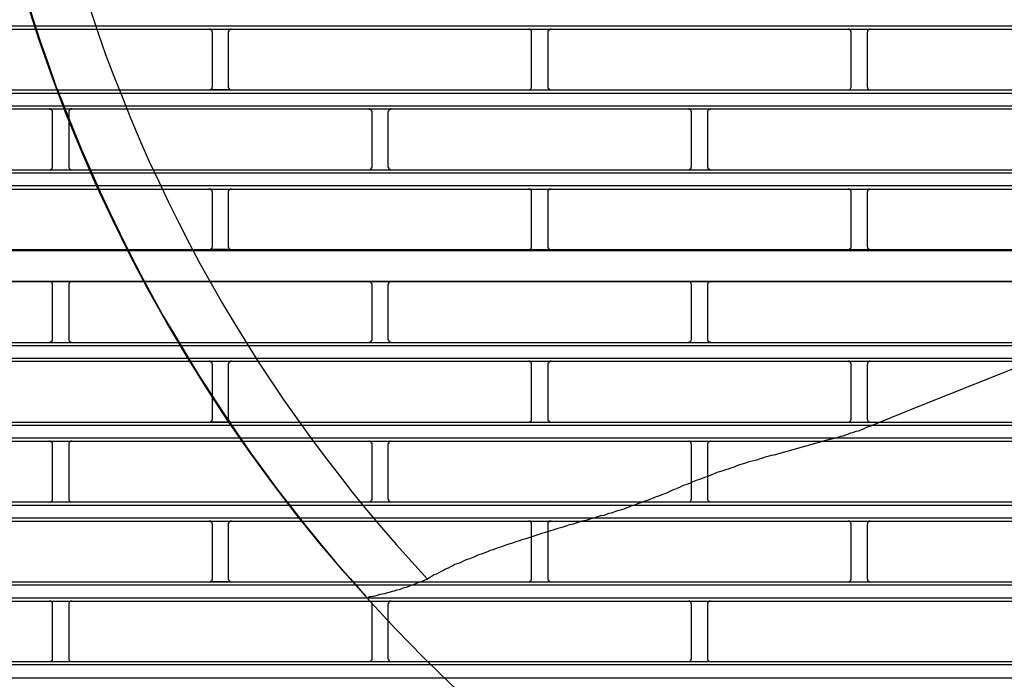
# Model space of a CAD drawing. Header units: millimetres. Extents: x 50532 to 99257, y 49161 to 61325.
# Tile 71 of 256: x 75031 to 75086, y 51779 to 51816. Entities that reach past the tile are written whole.
import ezdxf

# ---------------------------------------------------------------- set-up
doc = ezdxf.new("R2010")
doc.units = ezdxf.units.MM
doc.layers.add('AQUAREA', color=7, linetype='Continuous')

# ---------------------------------------------------------------- blocks, each defined once
blk = doc.blocks.new('SPLIT')
at = {"layer": 'AQUAREA'}
for points in [[(24364.59, -712.46), (24365.64, -715.89), (24366.75, -719.25), (24367.95, -722.68), (24369.14, -726.04), (24370.47, -729.4), (24371.8, -732.76), (24373.13, -736.05), (24374.6, -739.34), (24376.07, -742.63), (24377.54, -745.85), (24379.15, -749.14), (24380.69, -752.29), (24382.37, -755.51), (24384.05, -758.66), (24385.8, -761.81), (24387.62, -764.89), (24389.44, -767.97), (24391.33, -771.05), (24393.29, -774.06), (24395.25, -777.07), (24397.28, -780.08), (24399.3, -783.02), (24401.4, -785.89), (24403.5, -788.76), (24405.75, -791.63), (24407.92, -794.43), (24410.23, -797.23), (24412.54, -800.03), (24414.85, -802.69), (24417.23, -805.42)], [(24374.6, -714.56), (24375.72, -717.99), (24376.9, -721.28), (24378.17, -724.64), (24379.5, -728), (24380.83, -731.29), (24382.23, -734.58), (24383.63, -737.8), (24385.17, -741.02), (24386.64, -744.24), (24388.25, -747.46), (24389.85, -750.61), (24391.54, -753.76), (24393.29, -756.84), (24395.04, -759.99), (24396.85, -763), (24398.75, -766.08), (24400.64, -769.09), (24402.6, -772.03), (24404.55, -774.97), (24406.65, -777.91), (24408.69, -780.78), (24410.85, -783.65), (24413.03, -786.45), (24415.2, -789.25), (24417.44, -792.05), (24419.75, -794.78), (24422.05, -797.44), (24424.44, -800.1), (24426.89, -802.76)], [(24308.59, -716.87), (24877.69, -716.87)], [(24308.59, -717.36), (24877.69, -717.36)], [(24393.5, -717.85), (24393.5, -717.85), (24393.5, -717.78), (24393.43, -717.78), (24393.43, -717.71), (24393.43, -717.64), (24393.43, -717.57), (24393.35, -717.57), (24393.35, -717.5), (24393.29, -717.5), (24393.29, -717.43), (24393.22, -717.43), (24393.15, -717.43), (24393.15, -717.36), (24393.08, -717.36), (24393, -717.36)], [(24393.5, -717.36), (24395.95, -717.36)], [(24393.5, -726.32), (24393.5, -717.85)], [(24396.44, -717.36), (24396.44, -717.36), (24396.37, -717.36), (24396.3, -717.36), (24396.3, -717.43), (24396.23, -717.43), (24396.15, -717.43), (24396.15, -717.5), (24396.09, -717.5), (24396.09, -717.57), (24396.02, -717.57), (24396.02, -717.64), (24396.02, -717.71), (24395.95, -717.71), (24395.95, -717.78), (24395.95, -717.85)], [(24395.95, -717.85), (24395.95, -726.32)], [(24443.05, -717.85), (24443.05, -717.85), (24443.05, -717.78), (24443.05, -717.71), (24443.05, -717.64), (24442.99, -717.64), (24442.99, -717.57), (24442.92, -717.5), (24442.85, -717.5), (24442.85, -717.43), (24442.78, -717.43), (24442.7, -717.43), (24442.7, -717.36), (24442.64, -717.36), (24442.57, -717.36)], [(24443.05, -726.32), (24443.05, -717.85)], [(24446.07, -717.36), (24446.07, -717.36), (24446, -717.36), (24445.93, -717.36), (24445.93, -717.43), (24445.85, -717.43), (24445.79, -717.43), (24445.79, -717.5), (24445.72, -717.5), (24445.72, -717.57), (24445.65, -717.57), (24445.65, -717.64), (24445.58, -717.64), (24445.58, -717.71), (24445.58, -717.78), (24445.58, -717.85)], [(24445.58, -717.85), (24445.58, -726.32)], [(24492.69, -717.85), (24492.69, -717.85), (24492.69, -717.78), (24492.69, -717.71), (24492.62, -717.71), (24492.62, -717.64), (24492.62, -717.57), (24492.55, -717.57), (24492.55, -717.5), (24492.48, -717.5), (24492.48, -717.43), (24492.4, -717.43), (24492.34, -717.43), (24492.34, -717.36), (24492.27, -717.36), (24492.2, -717.36)], [(24492.69, -726.32), (24492.69, -717.85)], [(24495.63, -717.36), (24495.63, -717.36), (24495.55, -717.36), (24495.49, -717.36), (24495.49, -717.43), (24495.42, -717.43), (24495.35, -717.43), (24495.35, -717.5), (24495.28, -717.5), (24495.28, -717.57), (24495.2, -717.64), (24495.2, -717.71), (24495.2, -717.78), (24495.14, -717.78), (24495.14, -717.85)], [(24495.14, -717.85), (24495.14, -726.32)], [(24308.59, -726.81), (24877.69, -726.81)], [(24308.59, -727.3), (24877.69, -727.3)], [(24393, -726.81), (24393, -726.81), (24393.08, -726.81), (24393.15, -726.81), (24393.15, -726.74), (24393.22, -726.74), (24393.29, -726.74), (24393.29, -726.67), (24393.35, -726.67), (24393.35, -726.6), (24393.43, -726.6), (24393.43, -726.53), (24393.43, -726.46), (24393.43, -726.39), (24393.5, -726.39), (24393.5, -726.32)], [(24395.95, -726.81), (24393.5, -726.81)], [(24395.95, -726.32), (24395.95, -726.32), (24395.95, -726.39), (24395.95, -726.46), (24396.02, -726.46), (24396.02, -726.53), (24396.02, -726.6), (24396.09, -726.6), (24396.09, -726.67), (24396.15, -726.67), (24396.15, -726.74), (24396.23, -726.74), (24396.3, -726.74), (24396.3, -726.81), (24396.37, -726.81), (24396.44, -726.81)], [(24442.57, -726.81), (24442.57, -726.81), (24442.64, -726.81), (24442.7, -726.81), (24442.7, -726.74), (24442.78, -726.74), (24442.85, -726.74), (24442.85, -726.67), (24442.92, -726.67), (24442.99, -726.6), (24442.99, -726.53), (24443.05, -726.53), (24443.05, -726.46), (24443.05, -726.39), (24443.05, -726.32)], [(24445.58, -726.32), (24445.58, -726.32), (24445.58, -726.39), (24445.58, -726.46), (24445.58, -726.53), (24445.65, -726.53), (24445.65, -726.6), (24445.72, -726.6), (24445.72, -726.67), (24445.79, -726.67), (24445.79, -726.74), (24445.85, -726.74), (24445.93, -726.74), (24445.93, -726.81), (24446, -726.81), (24446.07, -726.81)], [(24492.2, -726.81), (24492.2, -726.81), (24492.27, -726.81), (24492.34, -726.81), (24492.34, -726.74), (24492.4, -726.74), (24492.48, -726.74), (24492.48, -726.67), (24492.55, -726.67), (24492.55, -726.6), (24492.62, -726.6), (24492.62, -726.53), (24492.62, -726.46), (24492.69, -726.46), (24492.69, -726.39), (24492.69, -726.32)], [(24495.14, -726.32), (24495.14, -726.32), (24495.14, -726.39), (24495.2, -726.39), (24495.2, -726.46), (24495.2, -726.53), (24495.28, -726.6), (24495.28, -726.67), (24495.35, -726.67), (24495.35, -726.74), (24495.42, -726.74), (24495.49, -726.74), (24495.49, -726.81), (24495.55, -726.81), (24495.63, -726.81)], [(24308.59, -729.26), (24877.69, -729.26)], [(24308.59, -729.75), (24877.69, -729.75)], [(24368.65, -730.24), (24368.65, -730.24), (24368.65, -730.17), (24368.65, -730.1), (24368.65, -730.03), (24368.58, -730.03), (24368.58, -729.96), (24368.5, -729.96), (24368.5, -729.89), (24368.44, -729.89), (24368.44, -729.82), (24368.37, -729.82), (24368.3, -729.82), (24368.3, -729.75), (24368.23, -729.75), (24368.15, -729.75)], [(24368.65, -738.71), (24368.65, -730.24)], [(24371.65, -729.75), (24371.65, -729.75), (24371.59, -729.75), (24371.52, -729.75), (24371.52, -729.82), (24371.45, -729.82), (24371.38, -729.82), (24371.38, -729.89), (24371.3, -729.89), (24371.3, -729.96), (24371.24, -729.96), (24371.24, -730.03), (24371.17, -730.03), (24371.17, -730.1), (24371.17, -730.17), (24371.17, -730.24)], [(24371.17, -730.24), (24371.17, -738.71)], [(24418.28, -730.24), (24418.28, -730.24), (24418.28, -730.17), (24418.28, -730.1), (24418.2, -730.1), (24418.2, -730.03), (24418.2, -729.96), (24418.14, -729.96), (24418.14, -729.89), (24418.07, -729.89), (24418.07, -729.82), (24418, -729.82), (24417.93, -729.82), (24417.85, -729.82), (24417.85, -729.75), (24417.79, -729.75)], [(24418.28, -738.71), (24418.28, -730.24)], [(24421.22, -729.75), (24421.22, -729.75), (24421.15, -729.75), (24421.15, -729.82), (24421.08, -729.82), (24421, -729.82), (24421, -729.89), (24420.94, -729.89), (24420.87, -729.89), (24420.87, -729.96), (24420.87, -730.03), (24420.8, -730.03), (24420.8, -730.1), (24420.8, -730.17), (24420.73, -730.17), (24420.73, -730.24)], [(24420.73, -730.24), (24420.73, -738.71)], [(24467.9, -730.24), (24467.9, -730.24), (24467.9, -730.17), (24467.84, -730.17), (24467.84, -730.1), (24467.84, -730.03), (24467.77, -729.96), (24467.77, -729.89), (24467.7, -729.89), (24467.63, -729.82), (24467.55, -729.82), (24467.49, -729.82), (24467.49, -729.75), (24467.42, -729.75)], [(24467.9, -738.71), (24467.9, -730.24)], [(24470.85, -729.75), (24470.85, -729.75), (24470.78, -729.75), (24470.78, -729.82), (24470.7, -729.82), (24470.64, -729.82), (24470.57, -729.82), (24470.57, -729.89), (24470.5, -729.89), (24470.5, -729.96), (24470.43, -729.96), (24470.43, -730.03), (24470.43, -730.1), (24470.35, -730.1), (24470.35, -730.17), (24470.35, -730.24)], [(24470.35, -730.24), (24470.35, -738.71)], [(24308.59, -739.2), (24877.69, -739.2)], [(24308.59, -739.69), (24877.69, -739.69)], [(24368.15, -739.2), (24368.15, -739.2), (24368.23, -739.2), (24368.3, -739.2), (24368.37, -739.2), (24368.37, -739.13), (24368.44, -739.13), (24368.5, -739.13), (24368.5, -739.06), (24368.58, -739.06), (24368.58, -738.99), (24368.58, -738.92), (24368.65, -738.92), (24368.65, -738.85), (24368.65, -738.78), (24368.65, -738.71)], [(24371.17, -738.71), (24371.17, -738.71), (24371.17, -738.78), (24371.17, -738.85), (24371.17, -738.92), (24371.24, -738.92), (24371.24, -738.99), (24371.24, -739.06), (24371.3, -739.06), (24371.38, -739.13), (24371.45, -739.13), (24371.45, -739.2), (24371.52, -739.2), (24371.59, -739.2), (24371.65, -739.2)], [(24417.79, -739.2), (24417.79, -739.2), (24417.85, -739.2), (24417.93, -739.2), (24418, -739.13), (24418.07, -739.13), (24418.07, -739.06), (24418.14, -739.06), (24418.14, -738.99), (24418.2, -738.99), (24418.2, -738.92), (24418.28, -738.85), (24418.28, -738.78), (24418.28, -738.71)], [(24420.73, -738.71), (24420.73, -738.71), (24420.73, -738.78), (24420.8, -738.78), (24420.8, -738.85), (24420.8, -738.92), (24420.8, -738.99), (24420.87, -738.99), (24420.87, -739.06), (24420.94, -739.06), (24420.94, -739.13), (24421, -739.13), (24421.08, -739.13), (24421.08, -739.2), (24421.15, -739.2), (24421.22, -739.2)], [(24467.42, -739.2), (24467.42, -739.2), (24467.49, -739.2), (24467.55, -739.2), (24467.55, -739.13), (24467.63, -739.13), (24467.7, -739.13), (24467.7, -739.06), (24467.77, -739.06), (24467.77, -738.99), (24467.84, -738.99), (24467.84, -738.92), (24467.84, -738.85), (24467.84, -738.78), (24467.9, -738.78), (24467.9, -738.71)], [(24470.35, -738.71), (24470.35, -738.71), (24470.35, -738.78), (24470.35, -738.85), (24470.43, -738.85), (24470.43, -738.92), (24470.43, -738.99), (24470.5, -738.99), (24470.5, -739.06), (24470.57, -739.06), (24470.57, -739.13), (24470.64, -739.13), (24470.7, -739.13), (24470.7, -739.2), (24470.78, -739.2), (24470.85, -739.2)], [(24308.59, -741.65), (24877.69, -741.65)], [(24308.59, -742.21), (24877.69, -742.21)], [(24393.5, -742.7), (24393.5, -742.63), (24393.5, -742.56), (24393.43, -742.56), (24393.43, -742.49), (24393.43, -742.42), (24393.35, -742.42), (24393.35, -742.35), (24393.29, -742.35), (24393.29, -742.28), (24393.22, -742.28), (24393.22, -742.21), (24393.15, -742.21), (24393.08, -742.21), (24393, -742.21)], [(24393.5, -742.21), (24395.95, -742.21)], [(24393.5, -751.1), (24393.5, -742.7)], [(24396.44, -742.21), (24396.44, -742.21), (24396.37, -742.21), (24396.3, -742.21), (24396.23, -742.21), (24396.23, -742.28), (24396.15, -742.28), (24396.09, -742.28), (24396.09, -742.35), (24396.02, -742.35), (24396.02, -742.42), (24396.02, -742.49), (24395.95, -742.49), (24395.95, -742.56), (24395.95, -742.63), (24395.95, -742.7)], [(24395.95, -742.7), (24395.95, -751.1)], [(24443.05, -742.7), (24443.05, -742.63), (24443.05, -742.56), (24443.05, -742.49), (24443.05, -742.42), (24442.99, -742.42), (24442.99, -742.35), (24442.92, -742.35), (24442.92, -742.28), (24442.85, -742.28), (24442.85, -742.21), (24442.78, -742.21), (24442.7, -742.21), (24442.64, -742.21), (24442.57, -742.21)], [(24443.05, -751.1), (24443.05, -742.7)], [(24446.07, -742.21), (24446.07, -742.21), (24446, -742.21), (24445.93, -742.21), (24445.85, -742.21), (24445.79, -742.21), (24445.79, -742.28), (24445.72, -742.28), (24445.72, -742.35), (24445.65, -742.35), (24445.65, -742.42), (24445.58, -742.42), (24445.58, -742.49), (24445.58, -742.56), (24445.58, -742.63), (24445.58, -742.7)], [(24445.58, -742.7), (24445.58, -751.1)], [(24492.69, -742.7), (24492.69, -742.63), (24492.69, -742.56), (24492.69, -742.49), (24492.62, -742.49), (24492.62, -742.42), (24492.62, -742.35), (24492.55, -742.35), (24492.55, -742.28), (24492.48, -742.28), (24492.4, -742.21), (24492.34, -742.21), (24492.27, -742.21), (24492.2, -742.21)], [(24492.69, -751.1), (24492.69, -742.7)], [(24495.63, -742.21), (24495.63, -742.21), (24495.55, -742.21), (24495.49, -742.21), (24495.42, -742.21), (24495.42, -742.28), (24495.35, -742.28), (24495.35, -742.35), (24495.28, -742.35), (24495.28, -742.42), (24495.2, -742.42), (24495.2, -742.49), (24495.2, -742.56), (24495.14, -742.63), (24495.14, -742.7)], [(24495.14, -742.7), (24495.14, -751.1)], [(24308.59, -751.59), (24877.69, -751.59)], [(24308.59, -751.73), (24877.69, -751.73)], [(24393, -751.59), (24393, -751.59), (24393.08, -751.59), (24393.15, -751.59), (24393.22, -751.52), (24393.29, -751.52), (24393.29, -751.45), (24393.35, -751.45), (24393.35, -751.38), (24393.43, -751.38), (24393.43, -751.31), (24393.43, -751.24), (24393.5, -751.17), (24393.5, -751.1)], [(24395.95, -751.59), (24393.5, -751.59)], [(24395.95, -751.1), (24395.95, -751.1), (24395.95, -751.17), (24395.95, -751.24), (24396.02, -751.31), (24396.02, -751.38), (24396.09, -751.38), (24396.09, -751.45), (24396.15, -751.45), (24396.15, -751.52), (24396.23, -751.52), (24396.23, -751.59), (24396.3, -751.59), (24396.37, -751.59), (24396.44, -751.59)], [(24442.57, -751.59), (24442.57, -751.59), (24442.64, -751.59), (24442.7, -751.59), (24442.78, -751.59), (24442.78, -751.52), (24442.85, -751.52), (24442.92, -751.52), (24442.92, -751.45), (24442.99, -751.45), (24442.99, -751.38), (24442.99, -751.31), (24443.05, -751.31), (24443.05, -751.24), (24443.05, -751.17), (24443.05, -751.1)], [(24445.58, -751.1), (24445.58, -751.1), (24445.58, -751.17), (24445.58, -751.24), (24445.58, -751.31), (24445.65, -751.31), (24445.65, -751.38), (24445.65, -751.45), (24445.72, -751.45), (24445.72, -751.52), (24445.79, -751.52), (24445.85, -751.52), (24445.85, -751.59), (24445.93, -751.59), (24446, -751.59), (24446.07, -751.59)], [(24492.2, -751.59), (24492.2, -751.59), (24492.27, -751.59), (24492.34, -751.59), (24492.4, -751.59), (24492.4, -751.52), (24492.48, -751.52), (24492.48, -751.45), (24492.55, -751.45), (24492.55, -751.38), (24492.62, -751.38), (24492.62, -751.31), (24492.69, -751.31), (24492.69, -751.24), (24492.69, -751.17), (24492.69, -751.1)], [(24495.14, -751.1), (24495.14, -751.1), (24495.14, -751.17), (24495.2, -751.17), (24495.2, -751.24), (24495.2, -751.31), (24495.2, -751.38), (24495.28, -751.38), (24495.28, -751.45), (24495.35, -751.45), (24495.35, -751.52), (24495.42, -751.52), (24495.49, -751.59), (24495.55, -751.59), (24495.63, -751.59)], [(24308.59, -756.49), (24877.69, -756.49)], [(24308.59, -756.56), (24877.69, -756.56)], [(24368.65, -757.05), (24368.65, -757.05), (24368.65, -756.98), (24368.65, -756.91), (24368.65, -756.84), (24368.58, -756.84), (24368.58, -756.77), (24368.58, -756.7), (24368.5, -756.7), (24368.5, -756.63), (24368.44, -756.63), (24368.37, -756.63), (24368.37, -756.56), (24368.3, -756.56), (24368.23, -756.56), (24368.15, -756.56)], [(24371.65, -756.56), (24371.65, -756.56), (24371.59, -756.56), (24371.52, -756.56), (24371.45, -756.56), (24371.45, -756.63), (24371.38, -756.63), (24371.3, -756.7), (24371.24, -756.77), (24371.24, -756.84), (24371.17, -756.84), (24371.17, -756.91), (24371.17, -756.98), (24371.17, -757.05)], [(24418.28, -757.05), (24418.28, -757.05), (24418.28, -756.98), (24418.28, -756.91), (24418.2, -756.84), (24418.2, -756.77), (24418.14, -756.77), (24418.14, -756.7), (24418.07, -756.7), (24418.07, -756.63), (24418, -756.63), (24417.93, -756.56), (24417.85, -756.56), (24417.79, -756.56)], [(24421.22, -756.56), (24421.22, -756.56), (24421.15, -756.56), (24421.08, -756.56), (24421.08, -756.63), (24421, -756.63), (24420.94, -756.63), (24420.94, -756.7), (24420.87, -756.7), (24420.87, -756.77), (24420.8, -756.77), (24420.8, -756.84), (24420.8, -756.91), (24420.8, -756.98), (24420.73, -756.98), (24420.73, -757.05)], [(24467.9, -757.05), (24467.9, -757.05), (24467.9, -756.98), (24467.84, -756.98), (24467.84, -756.91), (24467.84, -756.84), (24467.84, -756.77), (24467.77, -756.77), (24467.77, -756.7), (24467.7, -756.7), (24467.7, -756.63), (24467.63, -756.63), (24467.55, -756.63), (24467.55, -756.56), (24467.49, -756.56), (24467.42, -756.56)], [(24470.85, -756.56), (24470.85, -756.56), (24470.78, -756.56), (24470.7, -756.56), (24470.7, -756.63), (24470.64, -756.63), (24470.57, -756.63), (24470.57, -756.7), (24470.5, -756.7), (24470.5, -756.77), (24470.43, -756.77), (24470.43, -756.84), (24470.43, -756.91), (24470.35, -756.91), (24470.35, -756.98), (24470.35, -757.05)], [(24368.65, -765.52), (24368.65, -757.05)], [(24371.17, -757.05), (24371.17, -765.52)], [(24418.28, -765.52), (24418.28, -757.05)], [(24420.73, -757.05), (24420.73, -765.52)], [(24467.9, -765.52), (24467.9, -757.05)], [(24470.35, -757.05), (24470.35, -765.52)], [(24308.59, -766.01), (24877.69, -766.01)], [(24368.15, -766.01), (24368.15, -766.01), (24368.23, -766.01), (24368.3, -766.01), (24368.3, -765.94), (24368.37, -765.94), (24368.44, -765.94), (24368.44, -765.87), (24368.5, -765.87), (24368.5, -765.8), (24368.58, -765.8), (24368.58, -765.73), (24368.65, -765.73), (24368.65, -765.66), (24368.65, -765.59), (24368.65, -765.52)], [(24371.17, -765.52), (24371.17, -765.52), (24371.17, -765.59), (24371.17, -765.66), (24371.17, -765.73), (24371.24, -765.73), (24371.24, -765.8), (24371.3, -765.8), (24371.3, -765.87), (24371.38, -765.87), (24371.38, -765.94), (24371.45, -765.94), (24371.52, -765.94), (24371.52, -766.01), (24371.59, -766.01), (24371.65, -766.01)], [(24417.79, -766.01), (24417.79, -766.01), (24417.85, -766.01), (24417.93, -765.94), (24418, -765.94), (24418.07, -765.94), (24418.07, -765.87), (24418.14, -765.87), (24418.14, -765.8), (24418.2, -765.8), (24418.2, -765.73), (24418.2, -765.66), (24418.28, -765.66), (24418.28, -765.59), (24418.28, -765.52)], [(24420.73, -765.52), (24420.73, -765.52), (24420.73, -765.59), (24420.8, -765.59), (24420.8, -765.66), (24420.8, -765.73), (24420.87, -765.73), (24420.87, -765.8), (24420.87, -765.87), (24420.94, -765.87), (24421, -765.87), (24421, -765.94), (24421.08, -765.94), (24421.15, -765.94), (24421.15, -766.01), (24421.22, -766.01)], [(24467.42, -766.01), (24467.42, -766.01), (24467.49, -766.01), (24467.49, -765.94), (24467.55, -765.94), (24467.63, -765.94), (24467.7, -765.87), (24467.77, -765.87), (24467.77, -765.8), (24467.84, -765.73), (24467.84, -765.66), (24467.84, -765.59), (24467.9, -765.59), (24467.9, -765.52)], [(24470.35, -765.52), (24470.35, -765.52), (24470.35, -765.59), (24470.35, -765.66), (24470.43, -765.66), (24470.43, -765.73), (24470.43, -765.8), (24470.5, -765.8), (24470.5, -765.87), (24470.57, -765.87), (24470.57, -765.94), (24470.64, -765.94), (24470.7, -765.94), (24470.78, -765.94), (24470.78, -766.01), (24470.85, -766.01)], [(24308.59, -766.5), (24877.69, -766.5)], [(24308.59, -768.46), (24877.69, -768.46)], [(24308.59, -768.95), (24877.69, -768.95)], [(24393.5, -769.44), (24393.5, -769.44), (24393.5, -769.37), (24393.43, -769.37), (24393.43, -769.3), (24393.43, -769.23), (24393.43, -769.16), (24393.35, -769.16), (24393.35, -769.09), (24393.29, -769.09), (24393.29, -769.02), (24393.22, -769.02), (24393.15, -769.02), (24393.15, -768.95), (24393.08, -768.95), (24393, -768.95)], [(24393.5, -768.95), (24395.95, -768.95)], [(24396.44, -768.95), (24396.44, -768.95), (24396.37, -768.95), (24396.3, -768.95), (24396.3, -769.02), (24396.23, -769.02), (24396.15, -769.02), (24396.15, -769.09), (24396.09, -769.09), (24396.09, -769.16), (24396.02, -769.16), (24396.02, -769.23), (24396.02, -769.3), (24395.95, -769.3), (24395.95, -769.37), (24395.95, -769.44)], [(24443.05, -769.44), (24443.05, -769.44), (24443.05, -769.37), (24443.05, -769.3), (24443.05, -769.23), (24442.99, -769.23), (24442.99, -769.16), (24442.92, -769.09), (24442.85, -769.09), (24442.85, -769.02), (24442.78, -769.02), (24442.7, -769.02), (24442.7, -768.95), (24442.64, -768.95), (24442.57, -768.95)], [(24446.07, -768.95), (24446.07, -768.95), (24446, -768.95), (24445.93, -768.95), (24445.93, -769.02), (24445.85, -769.02), (24445.79, -769.02), (24445.79, -769.09), (24445.72, -769.09), (24445.72, -769.16), (24445.65, -769.16), (24445.65, -769.23), (24445.58, -769.23), (24445.58, -769.3), (24445.58, -769.37), (24445.58, -769.44)], [(24492.69, -769.44), (24492.69, -769.44), (24492.69, -769.37), (24492.69, -769.3), (24492.62, -769.3), (24492.62, -769.23), (24492.62, -769.16), (24492.55, -769.16), (24492.55, -769.09), (24492.48, -769.09), (24492.48, -769.02), (24492.4, -769.02), (24492.34, -769.02), (24492.34, -768.95), (24492.27, -768.95), (24492.2, -768.95)], [(24495.63, -768.95), (24495.63, -768.95), (24495.55, -768.95), (24495.49, -768.95), (24495.49, -769.02), (24495.42, -769.02), (24495.35, -769.02), (24495.35, -769.09), (24495.28, -769.09), (24495.28, -769.16), (24495.2, -769.23), (24495.2, -769.3), (24495.2, -769.37), (24495.14, -769.37), (24495.14, -769.44)], [(24520.9, -768.88), (24515.93, -770.91)], [(24393.5, -777.91), (24393.5, -769.44)], [(24395.95, -769.44), (24395.95, -777.91)], [(24443.05, -777.91), (24443.05, -769.44)], [(24445.58, -769.44), (24445.58, -777.91)], [(24492.69, -777.91), (24492.69, -769.44)], [(24495.14, -769.44), (24495.14, -777.91)], [(24515.93, -770.91), (24503.54, -775.81)], [(24503.54, -775.81), (24495.77, -778.96)], [(24393, -778.4), (24393, -778.4), (24393.08, -778.4), (24393.15, -778.4), (24393.15, -778.33), (24393.22, -778.33), (24393.29, -778.33), (24393.29, -778.26), (24393.35, -778.26), (24393.35, -778.19), (24393.43, -778.19), (24393.43, -778.12), (24393.43, -778.05), (24393.43, -777.98), (24393.5, -777.98), (24393.5, -777.91)], [(24395.95, -777.91), (24395.95, -777.91), (24395.95, -777.98), (24395.95, -778.05), (24396.02, -778.05), (24396.02, -778.12), (24396.02, -778.19), (24396.09, -778.19), (24396.09, -778.26), (24396.15, -778.26), (24396.15, -778.33), (24396.23, -778.33), (24396.3, -778.33), (24396.3, -778.4), (24396.37, -778.4), (24396.44, -778.4)], [(24442.57, -778.4), (24442.57, -778.4), (24442.64, -778.4), (24442.7, -778.4), (24442.7, -778.33), (24442.78, -778.33), (24442.85, -778.33), (24442.85, -778.26), (24442.92, -778.26), (24442.99, -778.19), (24442.99, -778.12), (24443.05, -778.12), (24443.05, -778.05), (24443.05, -777.98), (24443.05, -777.91)], [(24445.58, -777.91), (24445.58, -777.91), (24445.58, -777.98), (24445.58, -778.05), (24445.58, -778.12), (24445.65, -778.12), (24445.65, -778.19), (24445.72, -778.19), (24445.72, -778.26), (24445.79, -778.26), (24445.79, -778.33), (24445.85, -778.33), (24445.93, -778.33), (24445.93, -778.4), (24446, -778.4), (24446.07, -778.4)], [(24492.2, -778.4), (24492.2, -778.4), (24492.27, -778.4), (24492.34, -778.4), (24492.34, -778.33), (24492.4, -778.33), (24492.48, -778.33), (24492.48, -778.26), (24492.55, -778.26), (24492.55, -778.19), (24492.62, -778.19), (24492.62, -778.12), (24492.62, -778.05), (24492.69, -778.05), (24492.69, -777.98), (24492.69, -777.91)], [(24495.14, -777.91), (24495.14, -777.91), (24495.14, -777.98), (24495.2, -777.98), (24495.2, -778.05), (24495.2, -778.12), (24495.28, -778.19), (24495.28, -778.26), (24495.35, -778.26), (24495.35, -778.33), (24495.42, -778.33), (24495.49, -778.33), (24495.49, -778.4), (24495.55, -778.4), (24495.63, -778.4)], [(24308.59, -778.4), (24877.69, -778.4)], [(24308.59, -778.89), (24877.69, -778.89)], [(24395.95, -778.4), (24393.5, -778.4)], [(24489.47, -781.06), (24489.89, -780.92), (24490.24, -780.85), (24490.65, -780.71), (24491.08, -780.57), (24491.43, -780.5), (24491.85, -780.36), (24492.27, -780.22), (24492.62, -780.08), (24493.04, -779.94), (24493.45, -779.8), (24493.8, -779.73), (24494.23, -779.59), (24494.58, -779.45), (24495, -779.24), (24495.35, -779.1), (24495.77, -778.96)], [(24308.59, -780.85), (24877.69, -780.85)], [(24489.47, -781.06), (24480.65, -783.51)], [(24308.59, -781.34), (24877.69, -781.34)], [(24368.65, -781.83), (24368.65, -781.83), (24368.65, -781.76), (24368.65, -781.69), (24368.65, -781.62), (24368.58, -781.62), (24368.58, -781.55), (24368.5, -781.55), (24368.5, -781.48), (24368.44, -781.48), (24368.44, -781.41), (24368.37, -781.41), (24368.3, -781.41), (24368.3, -781.34), (24368.23, -781.34), (24368.15, -781.34)], [(24368.65, -790.3), (24368.65, -781.83)], [(24371.65, -781.34), (24371.65, -781.34), (24371.59, -781.34), (24371.52, -781.34), (24371.52, -781.41), (24371.45, -781.41), (24371.38, -781.41), (24371.38, -781.48), (24371.3, -781.48), (24371.3, -781.55), (24371.24, -781.55), (24371.24, -781.62), (24371.17, -781.62), (24371.17, -781.69), (24371.17, -781.76), (24371.17, -781.83)], [(24371.17, -781.83), (24371.17, -790.3)], [(24418.28, -781.83), (24418.28, -781.83), (24418.28, -781.76), (24418.28, -781.69), (24418.2, -781.69), (24418.2, -781.62), (24418.2, -781.55), (24418.14, -781.55), (24418.14, -781.48), (24418.07, -781.48), (24418.07, -781.41), (24418, -781.41), (24417.93, -781.41), (24417.85, -781.41), (24417.85, -781.34), (24417.79, -781.34)], [(24418.28, -790.3), (24418.28, -781.83)], [(24421.22, -781.34), (24421.22, -781.34), (24421.15, -781.34), (24421.15, -781.41), (24421.08, -781.41), (24421, -781.41), (24421, -781.48), (24420.94, -781.48), (24420.87, -781.48), (24420.87, -781.55), (24420.87, -781.62), (24420.8, -781.62), (24420.8, -781.69), (24420.8, -781.76), (24420.73, -781.76), (24420.73, -781.83)], [(24420.73, -781.83), (24420.73, -790.3)], [(24467.9, -781.83), (24467.9, -781.83), (24467.9, -781.76), (24467.84, -781.76), (24467.84, -781.69), (24467.84, -781.62), (24467.77, -781.55), (24467.77, -781.48), (24467.7, -781.48), (24467.63, -781.48), (24467.63, -781.41), (24467.55, -781.41), (24467.49, -781.41), (24467.49, -781.34), (24467.42, -781.34)], [(24467.9, -790.3), (24467.9, -781.83)], [(24470.85, -781.34), (24470.85, -781.34), (24470.78, -781.34), (24470.78, -781.41), (24470.7, -781.41), (24470.64, -781.41), (24470.57, -781.41), (24470.57, -781.48), (24470.5, -781.48), (24470.5, -781.55), (24470.43, -781.55), (24470.43, -781.62), (24470.43, -781.69), (24470.35, -781.69), (24470.35, -781.76), (24470.35, -781.83)], [(24470.35, -781.83), (24470.35, -790.3)], [(24480.65, -783.51), (24480.23, -783.58), (24479.74, -783.72), (24479.32, -783.86), (24478.9, -784), (24478.4, -784.14), (24477.99, -784.28), (24477.57, -784.42), (24477.08, -784.49), (24476.65, -784.63), (24476.24, -784.77), (24475.75, -784.91), (24475.33, -785.05), (24474.9, -785.19), (24474.49, -785.4), (24474, -785.54), (24473.58, -785.68), (24473.15, -785.82), (24472.74, -785.96), (24472.25, -786.1), (24471.83, -786.24)], [(24471.83, -786.24), (24471.48, -786.38), (24471.05, -786.59), (24470.64, -786.73), (24470.29, -786.87), (24469.87, -787.01), (24469.52, -787.15), (24469.1, -787.29), (24468.75, -787.43), (24468.33, -787.57), (24467.98, -787.71), (24467.55, -787.92), (24467.14, -788.06), (24466.79, -788.2), (24466.37, -788.34), (24466.02, -788.55), (24465.6, -788.69)], [(24459.3, -791.14), (24459.72, -791), (24460.07, -790.86), (24460.42, -790.72), (24460.84, -790.58), (24461.19, -790.44), (24461.54, -790.3), (24461.95, -790.16), (24462.3, -790.02), (24462.65, -789.88), (24463.08, -789.74), (24463.43, -789.6), (24463.78, -789.46), (24464.13, -789.32), (24464.55, -789.11), (24464.9, -788.97), (24465.25, -788.83), (24465.6, -788.69)], [(24368.15, -790.79), (24368.15, -790.79), (24368.23, -790.79), (24368.3, -790.79), (24368.37, -790.79), (24368.37, -790.72), (24368.44, -790.72), (24368.5, -790.72), (24368.5, -790.65), (24368.58, -790.65), (24368.58, -790.58), (24368.58, -790.51), (24368.65, -790.51), (24368.65, -790.44), (24368.65, -790.37), (24368.65, -790.3)], [(24371.17, -790.3), (24371.17, -790.3), (24371.17, -790.37), (24371.17, -790.44), (24371.17, -790.51), (24371.24, -790.51), (24371.24, -790.58), (24371.24, -790.65), (24371.3, -790.65), (24371.38, -790.72), (24371.45, -790.72), (24371.45, -790.79), (24371.52, -790.79), (24371.59, -790.79), (24371.65, -790.79)], [(24417.79, -790.79), (24417.79, -790.79), (24417.85, -790.79), (24417.93, -790.79), (24418, -790.72), (24418.07, -790.72), (24418.07, -790.65), (24418.14, -790.65), (24418.14, -790.58), (24418.2, -790.58), (24418.2, -790.51), (24418.28, -790.44), (24418.28, -790.37), (24418.28, -790.3)], [(24420.73, -790.3), (24420.73, -790.3), (24420.73, -790.37), (24420.8, -790.37), (24420.8, -790.44), (24420.8, -790.51), (24420.8, -790.58), (24420.87, -790.58), (24420.87, -790.65), (24420.94, -790.65), (24420.94, -790.72), (24421, -790.72), (24421.08, -790.72), (24421.08, -790.79), (24421.15, -790.79), (24421.22, -790.79)], [(24467.42, -790.79), (24467.42, -790.79), (24467.49, -790.79), (24467.55, -790.79), (24467.55, -790.72), (24467.63, -790.72), (24467.7, -790.72), (24467.7, -790.65), (24467.77, -790.65), (24467.77, -790.58), (24467.84, -790.58), (24467.84, -790.51), (24467.84, -790.44), (24467.84, -790.37), (24467.9, -790.37), (24467.9, -790.3)], [(24470.35, -790.3), (24470.35, -790.3), (24470.35, -790.37), (24470.35, -790.44), (24470.43, -790.44), (24470.43, -790.51), (24470.43, -790.58), (24470.5, -790.58), (24470.5, -790.65), (24470.57, -790.65), (24470.57, -790.72), (24470.64, -790.72), (24470.7, -790.72), (24470.7, -790.79), (24470.78, -790.79), (24470.85, -790.79)], [(24308.59, -790.79), (24877.69, -790.79)], [(24308.59, -791.28), (24877.69, -791.28)], [(24453.9, -792.89), (24454.33, -792.82), (24454.68, -792.68), (24455.1, -792.54), (24455.45, -792.47), (24455.87, -792.33), (24456.29, -792.19), (24456.64, -792.05), (24457.05, -791.98), (24457.4, -791.84), (24457.75, -791.7), (24458.18, -791.56), (24458.53, -791.42), (24458.95, -791.28), (24459.3, -791.14)], [(24308.59, -793.24), (24877.69, -793.24)], [(24453.9, -792.89), (24453.28, -793.1), (24452.72, -793.31), (24452.09, -793.45), (24451.45, -793.66), (24450.83, -793.8), (24450.2, -794.01), (24449.57, -794.22), (24448.94, -794.36), (24448.38, -794.57), (24447.75, -794.78), (24447.12, -794.92), (24446.49, -795.13), (24445.85, -795.34), (24445.23, -795.55), (24444.6, -795.69), (24444.04, -795.9), (24443.4, -796.11), (24442.78, -796.32), (24442.15, -796.53), (24441.52, -796.67)], [(24308.59, -793.8), (24877.69, -793.8)], [(24393.5, -794.29), (24393.5, -794.22), (24393.5, -794.15), (24393.43, -794.15), (24393.43, -794.08), (24393.43, -794.01), (24393.35, -794.01), (24393.35, -793.94), (24393.29, -793.94), (24393.29, -793.87), (24393.22, -793.87), (24393.22, -793.8), (24393.15, -793.8), (24393.08, -793.8), (24393, -793.8)], [(24393.5, -793.8), (24395.95, -793.8)], [(24393.5, -802.69), (24393.5, -794.29)], [(24396.44, -793.8), (24396.44, -793.8), (24396.37, -793.8), (24396.3, -793.8), (24396.23, -793.8), (24396.23, -793.87), (24396.15, -793.87), (24396.09, -793.87), (24396.09, -793.94), (24396.02, -793.94), (24396.02, -794.01), (24396.02, -794.08), (24395.95, -794.08), (24395.95, -794.15), (24395.95, -794.22), (24395.95, -794.29)], [(24395.95, -794.29), (24395.95, -802.69)], [(24443.05, -794.29), (24443.05, -794.22), (24443.05, -794.15), (24443.05, -794.08), (24443.05, -794.01), (24442.99, -794.01), (24442.99, -793.94), (24442.92, -793.94), (24442.92, -793.87), (24442.85, -793.87), (24442.85, -793.8), (24442.78, -793.8), (24442.7, -793.8), (24442.64, -793.8), (24442.57, -793.8)], [(24443.05, -802.69), (24443.05, -794.29)], [(24446.07, -793.8), (24446.07, -793.8), (24446, -793.8), (24445.93, -793.8), (24445.85, -793.8), (24445.79, -793.8), (24445.79, -793.87), (24445.72, -793.87), (24445.72, -793.94), (24445.65, -793.94), (24445.65, -794.01), (24445.58, -794.01), (24445.58, -794.08), (24445.58, -794.15), (24445.58, -794.22), (24445.58, -794.29)], [(24445.58, -794.29), (24445.58, -802.69)], [(24492.69, -794.29), (24492.69, -794.22), (24492.69, -794.15), (24492.69, -794.08), (24492.62, -794.08), (24492.62, -794.01), (24492.62, -793.94), (24492.55, -793.94), (24492.55, -793.87), (24492.48, -793.87), (24492.4, -793.8), (24492.34, -793.8), (24492.27, -793.8), (24492.2, -793.8)], [(24492.69, -802.69), (24492.69, -794.29)], [(24495.63, -793.8), (24495.63, -793.8), (24495.55, -793.8), (24495.49, -793.8), (24495.42, -793.8), (24495.42, -793.87), (24495.35, -793.87), (24495.35, -793.94), (24495.28, -793.94), (24495.28, -794.01), (24495.2, -794.01), (24495.2, -794.08), (24495.2, -794.15), (24495.14, -794.22), (24495.14, -794.29)], [(24495.14, -794.29), (24495.14, -802.69)], [(24441.52, -796.67), (24441.1, -796.81), (24440.75, -796.95), (24440.33, -797.09), (24439.9, -797.23), (24439.49, -797.37), (24439.07, -797.51), (24438.65, -797.65), (24438.23, -797.79), (24437.88, -797.93), (24437.45, -798.07), (24437.04, -798.21), (24436.62, -798.35), (24436.2, -798.56), (24435.78, -798.7), (24435.43, -798.84), (24435, -798.98), (24434.59, -799.12), (24434.17, -799.33), (24433.82, -799.47), (24433.4, -799.61)], [(24433.4, -799.61), (24433.05, -799.75), (24432.63, -799.89), (24432.28, -800.1), (24431.93, -800.24), (24431.5, -800.38), (24431.15, -800.52), (24430.8, -800.73), (24430.45, -800.87), (24430.1, -801.08), (24429.69, -801.22), (24429.34, -801.43), (24428.99, -801.57), (24428.64, -801.78), (24428.29, -801.99), (24427.94, -802.13), (24427.59, -802.34), (24427.24, -802.55), (24426.89, -802.76)], [(24393, -803.18), (24393, -803.18), (24393.08, -803.18), (24393.15, -803.18), (24393.22, -803.18), (24393.22, -803.11), (24393.29, -803.11), (24393.29, -803.04), (24393.35, -803.04), (24393.35, -802.97), (24393.43, -802.97), (24393.43, -802.9), (24393.43, -802.83), (24393.5, -802.76), (24393.5, -802.69)], [(24395.95, -802.69), (24395.95, -802.69), (24395.95, -802.76), (24395.95, -802.83), (24396.02, -802.9), (24396.02, -802.97), (24396.09, -802.97), (24396.09, -803.04), (24396.15, -803.04), (24396.15, -803.11), (24396.23, -803.11), (24396.23, -803.18), (24396.3, -803.18), (24396.37, -803.18), (24396.44, -803.18)], [(24442.57, -803.18), (24442.57, -803.18), (24442.64, -803.18), (24442.7, -803.18), (24442.78, -803.18), (24442.78, -803.11), (24442.85, -803.11), (24442.92, -803.11), (24442.92, -803.04), (24442.99, -803.04), (24442.99, -802.97), (24442.99, -802.9), (24443.05, -802.9), (24443.05, -802.83), (24443.05, -802.76), (24443.05, -802.69)], [(24445.58, -802.69), (24445.58, -802.69), (24445.58, -802.76), (24445.58, -802.83), (24445.58, -802.9), (24445.65, -802.9), (24445.65, -802.97), (24445.65, -803.04), (24445.72, -803.04), (24445.72, -803.11), (24445.79, -803.11), (24445.85, -803.11), (24445.85, -803.18), (24445.93, -803.18), (24446, -803.18), (24446.07, -803.18)], [(24492.2, -803.18), (24492.2, -803.18), (24492.27, -803.18), (24492.34, -803.18), (24492.4, -803.18), (24492.4, -803.11), (24492.48, -803.11), (24492.48, -803.04), (24492.55, -803.04), (24492.55, -802.97), (24492.62, -802.97), (24492.62, -802.9), (24492.69, -802.9), (24492.69, -802.83), (24492.69, -802.76), (24492.69, -802.69)], [(24495.14, -802.69), (24495.14, -802.69), (24495.14, -802.76), (24495.2, -802.76), (24495.2, -802.83), (24495.2, -802.9), (24495.2, -802.97), (24495.28, -802.97), (24495.28, -803.04), (24495.35, -803.04), (24495.35, -803.11), (24495.42, -803.11), (24495.42, -803.18), (24495.49, -803.18), (24495.55, -803.18), (24495.63, -803.18)], [(24308.59, -803.18), (24877.69, -803.18)], [(24308.59, -803.67), (24877.69, -803.67)], [(24395.95, -803.18), (24393.5, -803.18)], [(24417.65, -805.56), (24418, -805.49), (24418.42, -805.42), (24418.77, -805.35), (24419.12, -805.28), (24419.54, -805.14), (24419.89, -805.07), (24420.3, -805), (24420.65, -804.86), (24421, -804.79), (24421.43, -804.65), (24421.78, -804.58), (24422.13, -804.44), (24422.55, -804.37), (24422.9, -804.23), (24423.25, -804.09), (24423.6, -804.02), (24424.02, -803.88), (24424.37, -803.74), (24424.72, -803.6), (24425.07, -803.46), (24425.42, -803.32), (24425.77, -803.18), (24426.19, -803.04), (24426.54, -802.9), (24426.89, -802.76)], [(24308.59, -805.7), (24877.69, -805.7)], [(24308.59, -806.19), (24877.69, -806.19)], [(24368.65, -806.68), (24368.65, -806.68), (24368.65, -806.61), (24368.65, -806.54), (24368.65, -806.47), (24368.58, -806.4), (24368.58, -806.33), (24368.5, -806.33), (24368.5, -806.26), (24368.44, -806.26), (24368.37, -806.19), (24368.3, -806.19), (24368.23, -806.19), (24368.15, -806.19)], [(24368.65, -815.08), (24368.65, -806.68)], [(24371.65, -806.19), (24371.65, -806.19), (24371.59, -806.19), (24371.52, -806.19), (24371.45, -806.19), (24371.38, -806.26), (24371.3, -806.26), (24371.3, -806.33), (24371.24, -806.33), (24371.24, -806.4), (24371.24, -806.47), (24371.17, -806.47), (24371.17, -806.54), (24371.17, -806.61), (24371.17, -806.68)], [(24371.17, -806.68), (24371.17, -815.08)], [(24418.28, -806.68), (24418.28, -806.68), (24418.28, -806.61), (24418.28, -806.54), (24418.28, -806.47), (24418.2, -806.47), (24418.2, -806.4), (24418.2, -806.33), (24418.14, -806.33), (24418.14, -806.26), (24418.07, -806.26), (24418, -806.26), (24418, -806.19), (24417.93, -806.19), (24417.85, -806.19), (24417.79, -806.19)], [(24418.28, -815.08), (24418.28, -806.68)], [(24421.22, -806.19), (24421.22, -806.19), (24421.15, -806.19), (24421.08, -806.19), (24421, -806.19), (24421, -806.26), (24420.94, -806.26), (24420.94, -806.33), (24420.87, -806.33), (24420.87, -806.4), (24420.8, -806.4), (24420.8, -806.47), (24420.8, -806.54), (24420.8, -806.61), (24420.73, -806.61), (24420.73, -806.68)], [(24420.73, -806.68), (24420.73, -815.08)], [(24467.9, -806.68), (24467.9, -806.68), (24467.9, -806.61), (24467.9, -806.54), (24467.84, -806.54), (24467.84, -806.47), (24467.84, -806.4), (24467.77, -806.4), (24467.77, -806.33), (24467.7, -806.33), (24467.7, -806.26), (24467.63, -806.26), (24467.63, -806.19), (24467.55, -806.19), (24467.49, -806.19), (24467.42, -806.19)], [(24467.9, -815.08), (24467.9, -806.68)], [(24470.85, -806.19), (24470.85, -806.19), (24470.78, -806.19), (24470.7, -806.19), (24470.64, -806.19), (24470.64, -806.26), (24470.57, -806.26), (24470.5, -806.26), (24470.5, -806.33), (24470.43, -806.4), (24470.43, -806.47), (24470.35, -806.47), (24470.35, -806.54), (24470.35, -806.61), (24470.35, -806.68)], [(24470.35, -806.68), (24470.35, -815.08)], [(24308.59, -815.57), (24877.69, -815.57)], [(24308.59, -816.06), (24877.69, -816.06)], [(24368.15, -815.57), (24368.15, -815.57), (24368.23, -815.57), (24368.3, -815.57), (24368.37, -815.57), (24368.44, -815.5), (24368.5, -815.5), (24368.5, -815.43), (24368.58, -815.43), (24368.58, -815.36), (24368.65, -815.36), (24368.65, -815.29), (24368.65, -815.22), (24368.65, -815.15), (24368.65, -815.08)], [(24371.17, -815.08), (24371.17, -815.08), (24371.17, -815.15), (24371.17, -815.22), (24371.17, -815.29), (24371.24, -815.36), (24371.24, -815.43), (24371.3, -815.43), (24371.3, -815.5), (24371.38, -815.5), (24371.45, -815.57), (24371.52, -815.57), (24371.59, -815.57), (24371.65, -815.57)], [(24417.79, -815.57), (24417.79, -815.57), (24417.85, -815.57), (24417.93, -815.57), (24418, -815.57), (24418, -815.5), (24418.07, -815.5), (24418.14, -815.5), (24418.14, -815.43), (24418.2, -815.43), (24418.2, -815.36), (24418.2, -815.29), (24418.28, -815.29), (24418.28, -815.22), (24418.28, -815.15), (24418.28, -815.08)], [(24420.73, -815.08), (24420.73, -815.08), (24420.73, -815.15), (24420.8, -815.15), (24420.8, -815.22), (24420.8, -815.29), (24420.8, -815.36), (24420.87, -815.36), (24420.87, -815.43), (24420.94, -815.43), (24420.94, -815.5), (24421, -815.5), (24421, -815.57), (24421.08, -815.57), (24421.15, -815.57), (24421.22, -815.57)], [(24467.42, -815.57), (24467.42, -815.57), (24467.49, -815.57), (24467.55, -815.57), (24467.63, -815.57), (24467.63, -815.5), (24467.7, -815.5), (24467.7, -815.43), (24467.77, -815.43), (24467.77, -815.36), (24467.84, -815.36), (24467.84, -815.29), (24467.84, -815.22), (24467.9, -815.22), (24467.9, -815.15), (24467.9, -815.08)], [(24470.35, -815.08), (24470.35, -815.08), (24470.35, -815.15), (24470.35, -815.22), (24470.35, -815.29), (24470.43, -815.29), (24470.43, -815.36), (24470.5, -815.43), (24470.5, -815.5), (24470.57, -815.5), (24470.64, -815.5), (24470.64, -815.57), (24470.7, -815.57), (24470.78, -815.57), (24470.85, -815.57)], [(24308.59, -818.09), (24877.69, -818.09)]]:
    blk.add_lwpolyline(points, dxfattribs=at)
blk.add_open_spline([(24849.6, -639.5), (24849.6, -502.51), (24738.55, -391.46), (24601.57, -391.46), (24464.58, -391.46), (24353.54, -502.51), (24353.54, -639.5), (24353.54, -776.48), (24464.58, -887.53), (24601.57, -887.53), (24738.55, -887.53), (24849.6, -776.48), (24849.6, -639.5)], degree=3, knots=[0, 0, 0, 0, 1, 1, 1, 2, 2, 2, 3, 3, 3, 4, 4, 4, 4], dxfattribs=at)

msp = doc.modelspace()

# ---------------------------------------------------------------- block references
at = {"lineweight": 13, "xscale": 0.3627524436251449, "yscale": 0.3627524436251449, "zscale": 0.3627524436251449}
msp.add_blockref('SPLIT', (66192.57, 52075.7, 0), dxfattribs=at)

doc.saveas('drawing.dxf')
